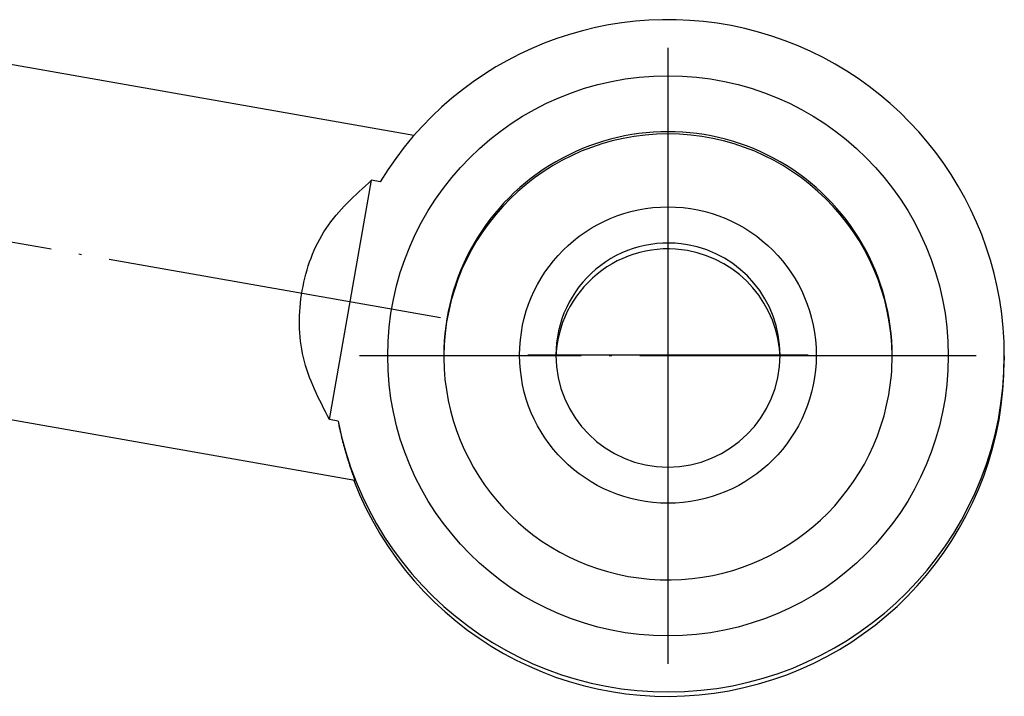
# Model space of a CAD drawing. Header units: millimetres. Extents: x -235 to 1349, y -109 to 485.
# Tile 17 of 38: x 303 to 338, y 94 to 118. Entities that reach past the tile are written whole.
import ezdxf

# ---------------------------------------------------------------- set-up
doc = ezdxf.new("R2010")
doc.units = ezdxf.units.MM
doc.linetypes.add('DOT_CENTER', pattern=[14, 12, -1, 0, -1])
doc.layers.add('1', color=7, linetype='Continuous')

# ---------------------------------------------------------------- blocks, each defined once
blk = doc.blocks.new('COUPLING_BAR__99', base_point=(166.731, 93.952))
at = {"color": 7, "linetype": 'Continuous'}
for p, q in [((317.389, 113.974), (297.008, 117.568)), ((314.373, 103.835), (315.88, 112.376)), ((316.186, 112.323), (315.88, 112.376)), ((338.452, 106.109), (338.452, 105.952)), ((315.278, 101.654), (294.837, 105.259)), ((314.68, 103.781), (314.373, 103.835))]:
    blk.add_line(p, q, dxfattribs=at)
for centre, radius in [((326.452, 106.109), 10), ((326.452, 106.135), 5.292)]:
    blk.add_circle(centre, radius, dxfattribs=at)
for centre, radius, start, end in [((326.452, 106.109), 12, 0, 148.8149), ((326.452, 106.109), 8, 359.9938, 180.0062), ((326.452, 106.03), 8, 0.5562, 179.4438), ((326.452, 106.135), 4, 79.9985, 180), ((326.452, 106.135), 4, 0, 79.9985), ((326.452, 105.926), 4, 79.9985, 178.4999), ((326.452, 105.926), 4, 1.5001, 79.9985), ((326.452, 106.109), 12, 191.1873, 0), ((326.452, 106.108), 8, 180, 180.2781), ((326.452, 106.135), 4, 180, 0), ((326.452, 106.108), 8, 350.0015, 360), ((326.452, 105.952), 12, 200.9581, 0), ((326.452, 106.03), 8, 179.7219, 180), ((326.452, 106.109), 8, 180.5625, 349.9954)]:
    blk.add_arc(centre, radius, start, end, dxfattribs=at)
for points, knots in [([(314.373, 103.835), (314.001, 104.556), (313.258, 105.994), (313.264, 108.458), (314.095, 110.77), (315.285, 111.841), (315.88, 112.376)], [0, 0, 0, 0, 2.402727, 4.792479, 7.166959, 9.532456, 9.532456, 9.532456, 9.532456]), ([(314.68, 103.781), (314.7, 103.679), (314.74, 103.482), (314.807, 103.195), (314.876, 102.926), (314.946, 102.676), (315.015, 102.445), (315.075, 102.255), (315.125, 102.104), (315.164, 101.99), (315.199, 101.89), (315.228, 101.807), (315.25, 101.742), (315.265, 101.701), (315.273, 101.676), (315.276, 101.665), (315.277, 101.658), (315.278, 101.655), (315.278, 101.654)], [0, 0, 0, 0, 0.310518, 0.604911, 0.882514, 1.142604, 1.384408, 1.607107, 1.741018, 1.861563, 1.967691, 2.058345, 2.124407, 2.173927, 2.190332, 2.202529, 2.206996, 2.211463, 2.211463, 2.211463, 2.211463])]:
    blk.add_open_spline(points, degree=3, knots=knots, dxfattribs=at)
at = {"layer": '1', "color": 2, "linetype": 'DOT_CENTER'}
for p, q in [((326.452, 117.109), (326.452, 95.109)), ((318.333, 107.462), (293.953, 111.76)), ((326.452, 111.135), (326.452, 101.135)), ((337.452, 106.109), (315.452, 106.109)), ((331.452, 106.135), (321.452, 106.135))]:
    blk.add_line(p, q, dxfattribs=at)
blk = doc.blocks.new('COUPLING_BAR_BLOCK__100', base_point=(148.731, 93.952))
blk.add_blockref('COUPLING_BAR__99', (166.731, 93.952))
blk = doc.blocks.new('READING_HEAD__101', base_point=(129.731, 93.952))
blk.add_blockref('COUPLING_BAR_BLOCK__100', (148.731, 93.952))
blk = doc.blocks.new('PB_170__102', base_point=(-72.269, 93.952))
blk.add_blockref('READING_HEAD__101', (129.731, 93.952))
blk = doc.blocks.new('Alzado1__103', base_point=(83, 138.056))
blk.add_blockref('PB_170__102', (-72.269, 93.952))

msp = doc.modelspace()

# ---------------------------------------------------------------- block references
msp.add_blockref('Alzado1__103', (83, 138.056))

doc.saveas('drawing.dxf')
